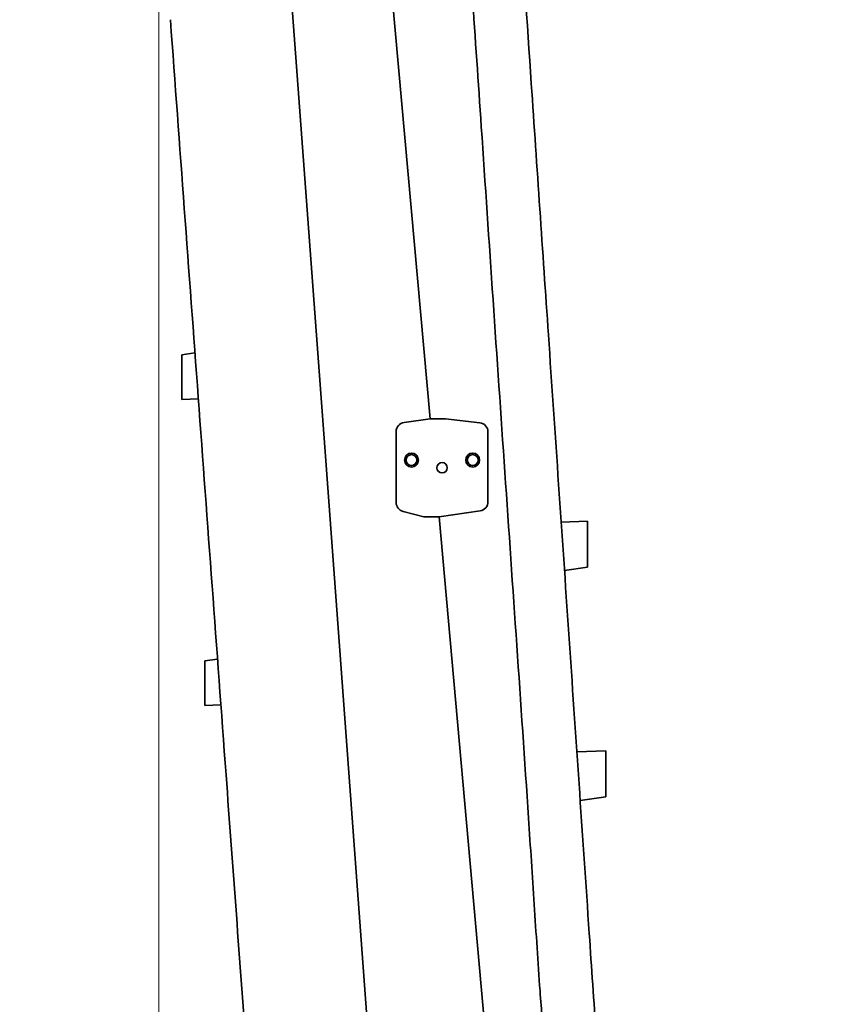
# Model space of a CAD drawing. Header units: millimetres. Extents: x 0 to 11920, y 0 to 8400.
# Tile 39 of 65: x 6801 to 7330, y 2974 to 3617. Entities that reach past the tile are written whole.
import ezdxf

# ---------------------------------------------------------------- set-up
doc = ezdxf.new("R2010")
doc.units = ezdxf.units.MM
doc.header["$LTSCALE"] = 20
doc.styles.add('SLDTEXTSTYLE0', font='TXT', dxfattribs={"width": 0.605})
doc.dimstyles.new('SLDDIMSTYLE0', dxfattribs={"dimtxt": 70, "dimasz": 70, "dimexe": 0, "dimexo": 0.0625, "dimgap": 17.5, "dimtad": 1, "dimdec": 1, "dimrnd": 1e-09, "dimzin": 12, "dimdsep": 46, "dimtxsty": 'SLDTEXTSTYLE0', "dimsah": 1, "dimcen": 0.09, "dimadec": 0, "dimazin": 3, "dimtfac": 1, "dimtofl": 0, "dimtmove": 0, "dimatfit": 3, "dimfxl": 1, "dimfrac": 2, "dimtolj": 1, "dimtzin": 12, "dimarcsym": 0})

# ---------------------------------------------------------------- blocks, each defined once
blk = doc.blocks.new('_D_14')
at = {"color": 7, "linetype": 'Continuous', "lineweight": 0}
for p, q in [((6891.75, 3630.17), (6891.75, 1682.35)), ((7329.75, 1752.53), (7329.75, 1682.35)), ((6891.75, 1712.35), (5922.91, 1712.35)), ((6891.75, 1712.35), (7329.75, 1712.35))]:
    blk.add_line(p, q, dxfattribs=at)
at = {"color": 7, "linetype": 'Continuous', "lineweight": 18}
for points in [[(6891.75, 1712.35), (6961.75, 1702.35), (6961.75, 1722.35)], [(7329.75, 1712.35), (7259.75, 1722.35), (7259.75, 1702.35)]]:
    blk.add_solid(points, dxfattribs=at)
at = {"color": 7, "linetype": 'Continuous', "lineweight": 18, "char_height": 70, "attachment_point": 1, "style": 'SLDTEXTSTYLE0'}
for s, insert in [('(2x M8 Through)', (6109.58, 1802.58)), ('438', (5922.91, 1802.58))]:
    blk.add_mtext(s, dxfattribs=dict(at, insert=insert))

msp = doc.modelspace()

# ---------------------------------------------------------------- linework, layer by layer
at = {"color": 7, "linetype": 'Continuous', "lineweight": 35}
for p, q in [((7018.62, 3917.08), (7068.99, 3356.44)), ((6899.24, 3617.18), (6899.26, 3617.01)), ((6915.3, 3399.44), (6906.74, 3398.22)), ((6906.69, 3369.04), (6917.51, 3369.44)), ((7068.99, 3356.44), (7051.9, 3354)), ((7078.99, 3356.44), (7068.99, 3356.44)), ((7101.43, 3353.87), (7078.99, 3356.44)), ((7046.75, 3348.06), (7046.75, 3301.68)), ((7106.75, 3302.22), (7106.75, 3347.91)), ((7051.27, 3295.87), (7064.74, 3292.44)), ((7074.74, 3292.44), (7101.6, 3296.28)), ((7064.74, 3292.44), (7074.74, 3292.44)), ((7074.74, 3292.44), (7112.99, 2866.61)), ((7171.75, 3289.44), (7154.48, 3288.8)), ((7156.73, 3257.3), (7156.74, 3257.3)), ((7156.74, 3257.3), (7171.75, 3259.44)), ((6921.75, 3198.26), (6930.04, 3199.44)), ((6921.75, 3169.05), (6932.25, 3169.44)), ((7183.75, 3139.44), (7164.7, 3138.73)), ((7166.98, 3107.05), (7183.75, 3109.44)), ((7166.98, 3107.05), (7166.98, 3107.05))]:
    msp.add_line(p, q, dxfattribs=at)
at = {"color": 7, "linetype": 'Continuous', "lineweight": 35, "flags": 128}
msp.add_lwpolyline([(6978.69, 3627.6), (7000.49, 3331.91), (7017.91, 3095.61), (7035.33, 2859.3)], dxfattribs=at)
at = {"color": 7, "linetype": 'Continuous', "lineweight": 35}
for centre, radius in [((7056.75, 3329.44), 4.55), ((7056.75, 3329.44), 3.55), ((7096.75, 3329.44), 4.55), ((7096.75, 3329.44), 3.55), ((7076.75, 3324.44), 3.4)]:
    msp.add_circle(centre, radius, dxfattribs=at)
for centre, start, end in [((7052.75, 3348.06), 98.13388, 180), ((7100.75, 3347.91), 0, 83.47078), ((7052.75, 3301.68), 180, 255.72496), ((7100.75, 3302.22), 278.13388, 0)]:
    msp.add_arc(centre, 6, start, end, dxfattribs=at)
for points, knots in [([(7090.56, 3720.56), (7094.5, 3662.79), (7103.59, 3529.74), (7115.14, 3359.03), (7125.59, 3208.46), (7132.04, 3114.35), (7136.95, 3039.05), (7140.22, 2988.85), (7143.55, 2944.95), (7146.54, 2907.33), (7147.9, 2882.22), (7148.59, 2869.66)], [0, 0, 0, 0, 0.203677, 0.469117, 0.601837, 0.734556, 0.800916, 0.867276, 0.91152, 0.955763, 1, 1, 1, 1]), ([(7186.36, 2822.83), (7185.99, 2828.29), (7185.24, 2839.21), (7184.13, 2855.62), (7183.01, 2872.03), (7181.51, 2893.94), (7179.66, 2921.15), (7176.67, 2964.98), (7169.97, 3063.11), (7159.57, 3215.7), (7146.94, 3400.83), (7136.01, 3561.14), (7129.53, 3656.23), (7126.77, 3696.61)], [0, 0, 0, 0, 0.018687, 0.037376, 0.056153, 0.074931, 0.112583, 0.149587, 0.22557, 0.449525, 0.673481, 0.861336, 1, 1, 1, 1]), ([(6950.94, 2915.96), (6950.32, 2924.34), (6945.21, 2993.62), (6934.04, 3145.14), (6917.43, 3370.44), (6905.31, 3534.84), (6899.26, 3617.01)], [0, 0, 0, 0, 0.035827, 0.296503, 0.648376, 1, 1, 1, 1]), ([(6906.75, 3369.04), (6906.75, 3369.08), (6906.75, 3369.16), (6906.75, 3369.79), (6906.75, 3370.79), (6906.75, 3372.14), (6906.75, 3373.82), (6906.75, 3375.77), (6906.75, 3377.96), (6906.75, 3380.3), (6906.75, 3382.76), (6906.75, 3385.23), (6906.75, 3387.68), (6906.75, 3389.99), (6906.75, 3392.14), (6906.75, 3394.03), (6906.75, 3395.63), (6906.75, 3396.88), (6906.75, 3397.74), (6906.75, 3398.19), (6906.75, 3398.18), (6906.75, 3398.18)], [0, 0, 0, 0, 0.0524867, 0.1064995, 0.1589853, 0.2129855, 0.2656183, 0.3197578, 0.3727331, 0.4272261, 0.480537, 0.5353862, 0.5888282, 0.6438235, 0.6971824, 0.7521026, 0.8052064, 0.8598703, 0.9126349, 0.9669468, 1, 1, 1, 1]), ([(7171.75, 3259.49), (7171.75, 3259.49), (7171.75, 3259.49), (7171.75, 3259.98), (7171.75, 3260.87), (7171.75, 3262.18), (7171.75, 3263.81), (7171.75, 3265.77), (7171.75, 3267.95), (7171.75, 3270.34), (7171.75, 3272.83), (7171.75, 3275.38), (7171.75, 3277.88), (7171.75, 3280.3), (7171.75, 3282.54), (7171.75, 3284.57), (7171.75, 3286.29), (7171.75, 3287.69), (7171.75, 3288.7), (7171.75, 3289.33), (7171.75, 3289.4), (7171.75, 3289.43)], [0, 0, 0, 0, 0.036592, 0.089475, 0.143883, 0.19681, 0.251262, 0.304255, 0.358784, 0.411784, 0.466329, 0.519258, 0.57373, 0.626613, 0.681036, 0.733903, 0.788302, 0.841183, 0.895589, 0.94851, 1, 1, 1, 1]), ([(6921.75, 3198.26), (6921.75, 3198.22), (6921.75, 3198.14), (6921.75, 3197.51), (6921.75, 3196.52), (6921.75, 3195.16), (6921.75, 3193.47), (6921.75, 3191.52), (6921.75, 3189.33), (6921.75, 3186.99), (6921.75, 3184.53), (6921.75, 3182.05), (6921.75, 3179.6), (6921.75, 3177.29), (6921.75, 3175.14), (6921.75, 3173.25), (6921.75, 3171.65), (6921.75, 3170.4), (6921.75, 3169.53), (6921.75, 3169.11), (6921.75, 3169.07), (6921.75, 3169.05)], [0, 0, 0, 0, 0.052487, 0.106501, 0.158987, 0.212988, 0.26562, 0.319758, 0.372733, 0.427226, 0.480533, 0.535379, 0.588817, 0.643807, 0.697168, 0.75209, 0.805198, 0.859867, 0.912628, 0.966937, 1, 1, 1, 1]), ([(7183.75, 3109.49), (7183.75, 3109.49), (7183.75, 3109.49), (7183.75, 3109.98), (7183.75, 3110.87), (7183.75, 3112.18), (7183.75, 3113.81), (7183.75, 3115.77), (7183.75, 3117.95), (7183.75, 3120.34), (7183.75, 3122.83), (7183.75, 3125.38), (7183.75, 3127.88), (7183.75, 3130.3), (7183.75, 3132.54), (7183.75, 3134.57), (7183.75, 3136.29), (7183.75, 3137.69), (7183.75, 3138.7), (7183.75, 3139.33), (7183.75, 3139.4), (7183.75, 3139.43)], [0, 0, 0, 0, 0.0365922, 0.0894754, 0.1438835, 0.1968104, 0.2512619, 0.3042554, 0.3587838, 0.4117843, 0.4663294, 0.519258, 0.5737301, 0.6266133, 0.6810362, 0.7339031, 0.7883024, 0.8411828, 0.8955885, 0.9485101, 1, 1, 1, 1])]:
    msp.add_open_spline(points, degree=3, knots=knots, dxfattribs=at)

# ---------------------------------------------------------------- dimensions: what is measured, and where the dimension line sits
at = {"color": 7, "linetype": 'Continuous', "lineweight": 18}
dim = msp.add_linear_dim(base=(7329.75, 1712.35), p1=(6891.75, 3634.17), p2=(7329.75, 1756.53), text='<> (2x M8 Through)', dimstyle='SLDDIMSTYLE0', dxfattribs=at)
dim.commit()
dim.dimension.update_dxf_attribs({"geometry": '_D_14', "text_midpoint": (6371.84, 1712.35), "dimtype": 160})

doc.saveas('drawing.dxf')
